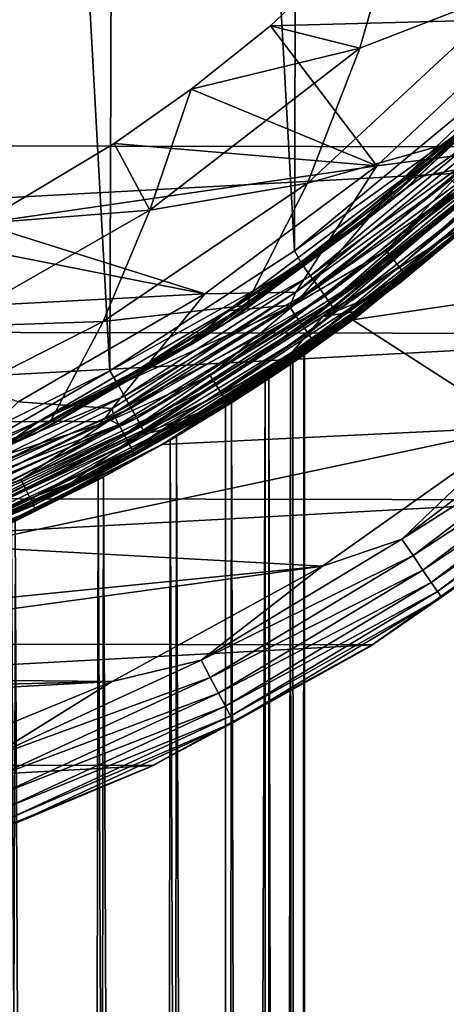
# Model space of a CAD drawing. Header units: metres. Extents: x -24 to 24, y -207 to 24.
# Tile 34 of 59: x 8.93 to 13.51, y -24.21 to -13.66. Entities that reach past the tile are written whole.
import ezdxf

# ---------------------------------------------------------------- set-up
doc = ezdxf.new("R2010")
doc.units = ezdxf.units.M
doc.layers.add('solid_12421093', color=7, linetype='CONTINUOUS')

msp = doc.modelspace()

# ---------------------------------------------------------------- linework, layer by layer
at = {"layer": 'solid_12421093'}
for points in [[(7.931231, 18.395702, 325.960693), (7.812181, -18.447659, 325.961853), (9.898785, -17.418112, 325.938751)], [(7.931231, 18.395702, 325.960693), (9.898785, -17.418112, 325.938751), (10.015702, 17.35054, 325.937286)], [(10.015702, 17.35054, 325.937286), (9.898785, -17.418112, 325.938751), (11.879801, -16.133167, 325.911804)], [(10.015702, 17.35054, 325.937286), (11.879801, -16.133167, 325.911804), (11.972521, 16.066723, 325.9104)], [(11.972521, 16.066723, 325.9104), (11.879801, -16.133167, 325.911804), (13.694654, -14.629392, 325.882782)], [(11.972521, 16.066723, 325.9104), (13.694654, -14.629392, 325.882782), (13.75921, 14.567926, 325.881683)], [(11.621043, -13.722229, 302), (13.030946, -12.390527, 302), (14.434135, -13.646969, 302)], [(12.5787, -13.960552, 300.746735), (13.030946, -12.390527, 302), (11.621043, -13.722229, 302)], [(12.5787, -13.960552, 300.746735), (14.297506, -13.2919, 299.425568), (13.030946, -12.390527, 302)], [(-20.313705, -12.778351, -4), (20.275927, -12.837811, -4), (-18.765127, -14.962653, -4)], [(-18.765127, -14.962653, -4), (20.275927, -12.837811, -4), (18.714848, -15.025615, -4)], [(12.020572, -15.407496, 299.38559), (13.582447, -14.96666, 297.933624), (14.297506, -13.2919, 299.425568)], [(12.5787, -13.960552, 300.746735), (12.020572, -15.407496, 299.38559), (14.297506, -13.2919, 299.425568)], [(11.621043, -13.722229, 302), (14.434135, -13.646969, 302), (12.76257, -15.221843, 302)], [(13.71397, -15.101395, 300), (12.76257, -15.221843, 302), (14.434135, -13.646969, 302)], [(10.771077, -14.399206, 302), (11.621043, -13.722229, 302), (12.76257, -15.221843, 302)], [(12.5787, -13.960552, 300.746735), (11.621043, -13.722229, 302), (10.771077, -14.399206, 302)], [(13.022815, -15.37641, 297.5), (14.707294, -13.773868, 297.5), (14.298202, -14.298202, 297.529297)], [(13.702934, -15.247334, 297.5), (14.707294, -13.773868, 297.5), (13.022815, -15.37641, 297.5)], [(14.312031, -14.312031, 297.838165), (13.016449, -15.5124, 297.73999), (14.729317, -13.896393, 297.73999)], [(13.094775, -15.446339, 297.600006), (14.729317, -13.896393, 297.73999), (13.016449, -15.5124, 297.73999)], [(13.094775, -15.446339, 297.600006), (14.796112, -13.825251, 297.600006), (14.729317, -13.896393, 297.73999)], [(14.298202, -14.298202, 297.529297), (14.796112, -13.825251, 297.600006), (13.094775, -15.446339, 297.600006)], [(10.329988, -15.69768, 300.746521), (12.5787, -13.960552, 300.746735), (10.771077, -14.399206, 302)], [(10.329988, -15.69768, 300.746521), (12.020572, -15.407496, 299.38559), (12.5787, -13.960552, 300.746735)], [(14.298202, -14.298202, 297.529297), (13.094775, -15.446339, 297.600006), (12.607407, -15.809188, 297.529297)], [(13.022815, -15.37641, 297.5), (14.298202, -14.298202, 297.529297), (12.607407, -15.809188, 297.529297)], [(14.312031, -14.312031, 297.838165), (13.171412, -15.329556, 297.933777), (12.6196, -15.824478, 297.838165)], [(14.312031, -14.312031, 297.838165), (12.6196, -15.824478, 297.838165), (13.016449, -15.5124, 297.73999)], [(14.312031, -14.312031, 297.838165), (13.582447, -14.96666, 297.933624), (13.171412, -15.329556, 297.933777)], [(9.944963, -14.980874, 302), (10.771077, -14.399206, 302), (12.76257, -15.221843, 302)], [(10.329988, -15.69768, 300.746521), (10.771077, -14.399206, 302), (9.944963, -14.980874, 302)], [(13.694654, -14.629392, 325.882782), (11.879801, -16.133167, 325.911804), (13.77127, -14.769944, 325.865295)], [(12.862226, -16.128721, 297.482971), (14.587195, -14.587195, 297.482971), (13.702934, -15.247334, 297.5)], [(14.672545, -14.672545, 297.432953), (14.587195, -14.587195, 297.482971), (12.862226, -16.128721, 297.482971)], [(11.879801, -16.133167, 325.911804), (11.956876, -16.270754, 325.89447), (13.77127, -14.769944, 325.865295)], [(13.77127, -14.769944, 325.865295), (11.956876, -16.270754, 325.89447), (13.8781, -14.886024, 325.811096)], [(12.937484, -16.223091, 297.432953), (14.672545, -14.672545, 297.432953), (12.862226, -16.128721, 297.482971)], [(14.74582, -14.74582, 297.353363), (14.672545, -14.672545, 297.432953), (12.937484, -16.223091, 297.432953)], [(13.002093, -16.30411, 297.353363), (14.74582, -14.74582, 297.353363), (12.937484, -16.223091, 297.432953)], [(14.802014, -14.802014, 297.249664), (14.74582, -14.74582, 297.353363), (13.002093, -16.30411, 297.353363)], [(13.051642, -16.366241, 297.249664), (14.802014, -14.802014, 297.249664), (13.002093, -16.30411, 297.353363)], [(14.837291, -14.837291, 297.128906), (14.802014, -14.802014, 297.249664), (13.051642, -16.366241, 297.249664)], [(13.082747, -16.405247, 297.128906), (14.837291, -14.837291, 297.128906), (13.051642, -16.366241, 297.249664)], [(14.411075, -15.274846, 297), (14.837291, -14.837291, 297.128906), (13.082747, -16.405247, 297.128906)], [(-18.765127, -14.962653, -4), (18.714848, -15.025615, -4), (-16.980749, -16.960712, -4)], [(8.513208, -15.838849, 302), (9.944963, -14.980874, 302), (12.76257, -15.221843, 302)], [(10.329988, -15.69768, 300.746521), (9.944963, -14.980874, 302), (8.513208, -15.838849, 302)], [(11.357645, -16.719458, 297.930511), (13.171412, -15.329556, 297.933777), (13.582447, -14.96666, 297.933624)], [(12.020572, -15.407496, 299.38559), (11.357645, -16.719458, 297.930511), (13.582447, -14.96666, 297.933624)], [(11.956876, -16.270754, 325.89447), (12.04958, -16.39859, 325.840729), (13.8781, -14.886024, 325.811096)], [(13.8781, -14.886024, 325.811096), (12.04958, -16.39859, 325.840729), (13.977381, -14.99474, 325.719116)], [(-16.980749, -16.960712, -4), (18.714848, -15.025615, -4), (16.918854, -17.022108, -4)], [(12.04958, -16.39859, 325.840729), (12.13572, -16.518311, 325.749146), (13.977381, -14.99474, 325.719116)], [(13.977381, -14.99474, 325.719116), (12.13572, -16.518311, 325.749146), (14.060333, -15.086399, 325.593842)], [(12.13572, -16.518311, 325.749146), (12.207705, -16.619251, 325.624237), (14.060333, -15.086399, 325.593842)], [(14.060333, -15.086399, 325.593842), (12.207705, -16.619251, 325.624237), (14.120295, -15.153573, 325.445404)], [(13.71397, -15.101395, 300), (11.892458, -16.574961, 300), (12.76257, -15.221843, 302)], [(13.560324, -15.368409, 300), (11.892458, -16.574961, 300), (13.71397, -15.101395, 300)], [(12.207705, -16.619251, 325.624237), (12.259758, -16.693243, 325.476044), (14.120295, -15.153573, 325.445404)], [(14.120295, -15.153573, 325.445404), (12.259758, -16.693243, 325.476044), (14.154375, -15.193044, 325.286896)], [(8.513208, -15.838849, 302), (12.76257, -15.221843, 302), (10.918233, -16.592619, 302)], [(11.892458, -16.574961, 300), (10.918233, -16.592619, 302), (12.76257, -15.221843, 302)], [(11.875525, -16.709036, 297.5), (13.702934, -15.247334, 297.5), (13.022815, -15.37641, 297.5)], [(12.862226, -16.128721, 297.482971), (13.702934, -15.247334, 297.5), (11.875525, -16.709036, 297.5)], [(12.259758, -16.693243, 325.476044), (12.289352, -16.736725, 325.317719), (14.154375, -15.193044, 325.286896)], [(14.154375, -15.193044, 325.286896), (12.289352, -16.736725, 325.317719), (14.033833, -15.325938, 325.142181)], [(12.540331, -16.844587, 297), (14.411075, -15.274846, 297), (13.082747, -16.405247, 297.128906)], [(14.367801, -15.315607), (14.411075, -15.274846, 297), (12.540331, -16.844587, 297)], [(11.162827, -16.773584, 297.5), (13.022815, -15.37641, 297.5), (12.607407, -15.809188, 297.529297)], [(11.875525, -16.709036, 297.5), (13.022815, -15.37641, 297.5), (11.162827, -16.773584, 297.5)], [(11.357645, -16.719458, 297.930511), (11.455595, -16.652512, 297.930481), (13.171412, -15.329556, 297.933777)], [(12.6196, -15.824478, 297.838165), (13.171412, -15.329556, 297.933777), (11.455595, -16.652512, 297.930481)], [(11.824936, -16.727852, 300), (11.892458, -16.574961, 300), (13.560324, -15.368409, 300)], [(11.824936, -16.727852, 300), (13.560324, -15.368409, 300), (13.647768, -15.467343, 300.017761)], [(14.033833, -15.325938, 325.142181), (12.182916, -16.834465, 325.170166), (13.891207, -15.743237, 300.504364)], [(12.289352, -16.736725, 325.317719), (12.182916, -16.834465, 325.170166), (14.033833, -15.325938, 325.142181)], [(12.500731, -16.872589), (14.367801, -15.315607), (12.540331, -16.844587, 297)], [(16.202845, -16.324194), (14.367801, -15.315607), (12.500731, -16.872589)], [(9.829112, -16.889599, 299.386353), (11.357645, -16.719458, 297.930511), (12.020572, -15.407496, 299.38559)], [(10.329988, -15.69768, 300.746521), (9.829112, -16.889599, 299.386353), (12.020572, -15.407496, 299.38559)], [(11.217085, -16.859404, 297.600006), (13.094775, -15.446339, 297.600006), (13.016449, -15.5124, 297.73999)], [(12.607407, -15.809188, 297.529297), (13.094775, -15.446339, 297.600006), (11.217085, -16.859404, 297.600006)], [(11.898995, -16.834496, 300.017151), (11.824936, -16.727852, 300), (13.647768, -15.467343, 300.017761)], [(11.96788, -16.933886, 300.067444), (11.898995, -16.834496, 300.017151), (13.647768, -15.467343, 300.017761)], [(11.96788, -16.933886, 300.067444), (13.647768, -15.467343, 300.017761), (13.728306, -15.558619, 300.069183)], [(12.6196, -15.824478, 297.838165), (11.127557, -16.918629, 297.73999), (13.016449, -15.5124, 297.73999)], [(11.217085, -16.859404, 297.600006), (13.016449, -15.5124, 297.73999), (11.127557, -16.918629, 297.73999)], [(12.026965, -17.019136, 300.147369), (11.96788, -16.933886, 300.067444), (13.728306, -15.558619, 300.069183)], [(12.026965, -17.019136, 300.147369), (13.728306, -15.558619, 300.069183), (13.796485, -15.635887, 300.14975)], [(8.140985, -16.946983, 300.730957), (10.329988, -15.69768, 300.746521), (8.513208, -15.838849, 302)], [(8.140985, -16.946983, 300.730957), (9.829112, -16.889599, 299.386353), (10.329988, -15.69768, 300.746521)], [(12.072197, -17.084398, 300.251526), (12.026965, -17.019136, 300.147369), (13.796485, -15.635887, 300.14975)], [(12.072197, -17.084398, 300.251526), (13.796485, -15.635887, 300.14975), (13.848331, -15.694646, 300.253784)], [(12.100472, -17.125195, 300.372711), (12.072197, -17.084398, 300.251526), (13.848331, -15.694646, 300.253784)], [(12.100472, -17.125195, 300.372711), (13.848331, -15.694646, 300.253784), (13.880649, -15.731273, 300.374603)], [(12.607407, -15.809188, 297.529297), (11.217085, -16.859404, 297.600006), (10.758067, -17.121365, 297.529297)], [(11.162827, -16.773584, 297.5), (12.607407, -15.809188, 297.529297), (10.758067, -17.121365, 297.529297)], [(12.6196, -15.824478, 297.838165), (11.357645, -16.719458, 297.930511), (10.768472, -17.137924, 297.838165)], [(12.6196, -15.824478, 297.838165), (10.768472, -17.137924, 297.838165), (11.127557, -16.918629, 297.73999)], [(12.6196, -15.824478, 297.838165), (11.455595, -16.652512, 297.930481), (11.357645, -16.719458, 297.930511)], [(12.109851, -17.138725, 300.502655), (12.100472, -17.125195, 300.372711), (13.880649, -15.731273, 300.374603)], [(12.109851, -17.138725, 300.502655), (13.880649, -15.731273, 300.374603), (13.891207, -15.743237, 300.504364)], [(13.020921, -16.467028, 300.50351), (12.109851, -17.138725, 300.502655), (13.891207, -15.743237, 300.504364)], [(12.182916, -16.834465, 325.170166), (12.849918, -16.566488, 303.907501), (13.891207, -15.743237, 300.504364)], [(12.849918, -16.566488, 303.907501), (13.020921, -16.467028, 300.50351), (13.891207, -15.743237, 300.504364)], [(8.124587, -16.042004, 302), (8.513208, -15.838849, 302), (10.918233, -16.592619, 302)], [(6.317594, -16.834944, 302), (8.124587, -16.042004, 302), (10.918233, -16.592619, 302)], [(11.879801, -16.133167, 325.911804), (9.898785, -17.418112, 325.938751), (11.956876, -16.270754, 325.89447)], [(10.975508, -17.467421, 297.482971), (12.862226, -16.128721, 297.482971), (11.875525, -16.709036, 297.5)], [(12.937484, -16.223091, 297.432953), (12.862226, -16.128721, 297.482971), (10.975508, -17.467421, 297.482971)], [(11.039726, -17.569624, 297.432953), (12.937484, -16.223091, 297.432953), (10.975508, -17.467421, 297.482971)], [(13.002093, -16.30411, 297.353363), (12.937484, -16.223091, 297.432953), (11.039726, -17.569624, 297.432953)], [(9.898785, -17.418112, 325.938751), (9.979988, -17.550383, 325.9216), (11.956876, -16.270754, 325.89447)], [(11.956876, -16.270754, 325.89447), (9.979988, -17.550383, 325.9216), (12.04958, -16.39859, 325.840729)], [(11.094858, -17.657366, 297.353363), (13.002093, -16.30411, 297.353363), (11.039726, -17.569624, 297.432953)], [(13.051642, -16.366241, 297.249664), (13.002093, -16.30411, 297.353363), (11.094858, -17.657366, 297.353363)], [(14.288635, -18.021589), (16.202845, -16.324194), (12.500731, -16.872589)], [(9.979988, -17.550383, 325.9216), (10.057303, -17.688234, 325.868256), (12.04958, -16.39859, 325.840729)], [(12.04958, -16.39859, 325.840729), (10.057303, -17.688234, 325.868256), (12.13572, -16.518311, 325.749146)], [(11.137138, -17.724655, 297.249664), (13.051642, -16.366241, 297.249664), (11.094858, -17.657366, 297.353363)], [(13.082747, -16.405247, 297.128906), (13.051642, -16.366241, 297.249664), (11.137138, -17.724655, 297.249664)], [(11.163681, -17.766897, 297.128906), (13.082747, -16.405247, 297.128906), (11.137138, -17.724655, 297.249664)], [(12.540331, -16.844587, 297), (13.082747, -16.405247, 297.128906), (11.163681, -17.766897, 297.128906)], [(10.057303, -17.688234, 325.868256), (10.129132, -17.817329, 325.777069), (12.13572, -16.518311, 325.749146)], [(12.13572, -16.518311, 325.749146), (10.129132, -17.817329, 325.777069), (12.207705, -16.619251, 325.624237)], [(12.557427, -16.779863, 304.771698), (12.109851, -17.138725, 300.502655), (13.020921, -16.467028, 300.50351)], [(12.849918, -16.566488, 303.907501), (12.557427, -16.779863, 304.771698), (13.020921, -16.467028, 300.50351)], [(6.317594, -16.834944, 302), (10.918233, -16.592619, 302), (8.916883, -17.750193, 302)], [(9.924806, -17.821417, 300), (8.916883, -17.750193, 302), (10.918233, -16.592619, 302)], [(11.892458, -16.574961, 300), (9.924806, -17.821417, 300), (10.918233, -16.592619, 302)], [(9.93493, -17.879791, 300), (9.924806, -17.821417, 300), (11.892458, -16.574961, 300)], [(9.93493, -17.879791, 300), (11.892458, -16.574961, 300), (11.824936, -16.727852, 300)], [(10.129132, -17.817329, 325.777069), (10.189167, -17.926182, 325.652496), (12.207705, -16.619251, 325.624237)], [(12.207705, -16.619251, 325.624237), (10.189167, -17.926182, 325.652496), (12.259758, -16.693243, 325.476044)], [(12.182916, -16.834465, 325.170166), (12.557427, -16.779863, 304.771698), (12.849918, -16.566488, 303.907501)], [(11.875525, -16.709036, 297.5), (11.162827, -16.773584, 297.5), (9.143125, -17.956152, 297.5)], [(9.872797, -17.964579, 297.5), (11.875525, -16.709036, 297.5), (9.143125, -17.956152, 297.5)], [(9.143125, -17.956152, 297.5), (11.162827, -16.773584, 297.5), (10.758067, -17.121365, 297.529297)], [(9.259893, -17.964298, 297.934937), (9.641073, -17.762627, 297.934967), (11.357645, -16.719458, 297.930511)], [(9.829112, -16.889599, 299.386353), (9.259893, -17.964298, 297.934937), (11.357645, -16.719458, 297.930511)], [(10.768472, -17.137924, 297.838165), (11.357645, -16.719458, 297.930511), (9.641073, -17.762627, 297.934967)], [(10.975508, -17.467421, 297.482971), (11.875525, -16.709036, 297.5), (9.872797, -17.964579, 297.5)], [(9.93493, -17.879791, 300), (11.824936, -16.727852, 300), (11.898995, -16.834496, 300.017151)], [(10.189167, -17.926182, 325.652496), (10.232604, -18.005983, 325.504547), (12.259758, -16.693243, 325.476044)], [(12.259758, -16.693243, 325.476044), (10.232604, -18.005983, 325.504547), (12.289352, -16.736725, 325.317719)], [(10.232604, -18.005983, 325.504547), (10.257312, -18.052887, 325.346344), (12.289352, -16.736725, 325.317719)], [(12.289352, -16.736725, 325.317719), (10.257312, -18.052887, 325.346344), (12.182916, -16.834465, 325.170166)], [(9.18833, -18.045418, 297.600006), (11.217085, -16.859404, 297.600006), (11.127557, -16.918629, 297.73999)], [(10.758067, -17.121365, 297.529297), (11.217085, -16.859404, 297.600006), (9.18833, -18.045418, 297.600006)], [(9.995947, -17.994085, 300.01709), (9.93493, -17.879791, 300), (11.898995, -16.834496, 300.017151)], [(10.052614, -18.10066, 300.067139), (9.995947, -17.994085, 300.01709), (11.898995, -16.834496, 300.017151)], [(10.052614, -18.10066, 300.067139), (11.898995, -16.834496, 300.017151), (11.96788, -16.933886, 300.067444)], [(12.182916, -16.834465, 325.170166), (10.173711, -18.119291, 325.196442), (11.765268, -17.321697, 306.932312)], [(10.257312, -18.052887, 325.346344), (10.173711, -18.119291, 325.196442), (12.182916, -16.834465, 325.170166)], [(10.546941, -18.159351, 263.476196), (10.461144, -18.208862), (12.500731, -16.872589)], [(14.288635, -18.021589), (12.500731, -16.872589), (10.461144, -18.208862)], [(10.5, -18.186533, 297), (12.540331, -16.844587, 297), (11.163681, -17.766897, 297.128906)], [(11.987273, -17.242542, 269.752533), (12.540331, -16.844587, 297), (10.5, -18.186533, 297)], [(11.141481, -17.80077, 264.742706), (10.546941, -18.159351, 263.476196), (12.500731, -16.872589)], [(10.923525, -17.843622, 308.970367), (11.17576, -17.724216, 304.681061), (12.557427, -16.779863, 304.771698)], [(11.765268, -17.321697, 306.932312), (10.923525, -17.843622, 308.970367), (12.557427, -16.779863, 304.771698)], [(11.56371, -17.529421, 265.993652), (11.141481, -17.80077, 264.742706), (12.500731, -16.872589)], [(12.557427, -16.779863, 304.771698), (11.17576, -17.724216, 304.681061), (12.109851, -17.138725, 300.502655)], [(11.838707, -17.344885, 267.239136), (11.56371, -17.529421, 265.993652), (12.500731, -16.872589)], [(12.182916, -16.834465, 325.170166), (11.765268, -17.321697, 306.932312), (12.557427, -16.779863, 304.771698)], [(11.979151, -17.248186, 268.49292), (11.838707, -17.344885, 267.239136), (12.500731, -16.872589)], [(11.987273, -17.242542, 269.752533), (11.979151, -17.248186, 268.49292), (12.500731, -16.872589)], [(11.987273, -17.242542, 269.752533), (12.500731, -16.872589), (12.540331, -16.844587, 297)], [(-16.980749, -16.960712, -4), (16.918854, -17.022108, -4), (-14.985216, -18.745083, -4)], [(7.724917, -17.956347, 299.374481), (9.259893, -17.964298, 297.934937), (9.829112, -16.889599, 299.386353)], [(8.140985, -16.946983, 300.730957), (7.724917, -17.956347, 299.374481), (9.829112, -16.889599, 299.386353)], [(10.768472, -17.137924, 297.838165), (9.088183, -18.096062, 297.73999), (11.127557, -16.918629, 297.73999)], [(9.18833, -18.045418, 297.600006), (11.127557, -16.918629, 297.73999), (9.088183, -18.096062, 297.73999)], [(10.101256, -18.192144, 300.146759), (10.052614, -18.10066, 300.067139), (11.96788, -16.933886, 300.067444)], [(10.101256, -18.192144, 300.146759), (11.96788, -16.933886, 300.067444), (12.026965, -17.019136, 300.147369)], [(-14.985216, -18.745083, -4), (16.918854, -17.022108, -4), (14.916563, -18.800089, -4)], [(10.138552, -18.262287, 300.250519), (10.101256, -18.192144, 300.146759), (12.026965, -17.019136, 300.147369)], [(10.138552, -18.262287, 300.250519), (12.026965, -17.019136, 300.147369), (12.072197, -17.084398, 300.251526)], [(10.161952, -18.306295, 300.371307), (10.138552, -18.262287, 300.250519), (12.072197, -17.084398, 300.251526)], [(10.161952, -18.306295, 300.371307), (12.072197, -17.084398, 300.251526), (12.100472, -17.125195, 300.372711)], [(10.758067, -17.121365, 297.529297), (9.18833, -18.045418, 297.600006), (8.773438, -18.218231, 297.529297)], [(9.143125, -17.956152, 297.5), (10.758067, -17.121365, 297.529297), (8.773438, -18.218231, 297.529297)], [(10.768472, -17.137924, 297.838165), (9.259893, -17.964298, 297.934937), (8.781923, -18.235851, 297.838165)], [(10.768472, -17.137924, 297.838165), (8.781923, -18.235851, 297.838165), (9.088183, -18.096062, 297.73999)], [(10.768472, -17.137924, 297.838165), (9.641073, -17.762627, 297.934967), (9.259893, -17.964298, 297.934937)], [(10.169858, -18.321167, 300.500916), (10.161952, -18.306295, 300.371307), (12.100472, -17.125195, 300.372711)], [(10.169858, -18.321167, 300.500916), (12.100472, -17.125195, 300.372711), (12.109851, -17.138725, 300.502655)], [(10.169858, -18.321167, 300.500916), (12.109851, -17.138725, 300.502655), (11.157198, -17.758425, 300.50177)], [(11.17576, -17.724216, 304.681061), (11.157198, -17.758425, 300.50177), (12.109851, -17.138725, 300.502655)], [(11.863094, -17.328215, 271.007477), (11.987273, -17.242542, 269.752533), (10.5, -18.186533, 297)], [(11.897338, -159.199997, 267.633698), (11.838707, -17.344885, 267.239136), (11.979151, -17.248186, 268.49292)], [(11.897338, -159.199997, 270.766327), (11.987273, -17.242542, 269.752533), (11.863094, -17.328215, 271.007477)], [(11.897338, -159.199997, 270.766327), (12, -159.199997, 269.200012), (11.987273, -17.242542, 269.752533)], [(12, -159.199997, 269.200012), (11.897338, -159.199997, 267.633698), (11.979151, -17.248186, 268.49292)], [(12, -159.199997, 269.200012), (11.979151, -17.248186, 268.49292), (11.987273, -17.242542, 269.752533)], [(10.173711, -18.119291, 325.196442), (10.923525, -17.843622, 308.970367), (11.765268, -17.321697, 306.932312)], [(11.606509, -17.501112, 272.247772), (11.863094, -17.328215, 271.007477), (10.5, -18.186533, 297)], [(11.59111, -159.199997, 266.094177), (11.56371, -17.529421, 265.993652), (11.838707, -17.344885, 267.239136)], [(11.897338, -159.199997, 267.633698), (11.59111, -159.199997, 266.094177), (11.838707, -17.344885, 267.239136)], [(11.897338, -159.199997, 270.766327), (11.863094, -17.328215, 271.007477), (11.606509, -17.501112, 272.247772)], [(9.898785, -17.418112, 325.938751), (7.812181, -18.447659, 325.961853), (7.867332, -18.591518, 325.94516)], [(9.898785, -17.418112, 325.938751), (7.867332, -18.591518, 325.94516), (9.979988, -17.550383, 325.9216)], [(8.950766, -18.586456, 297.482971), (10.975508, -17.467421, 297.482971), (9.872797, -17.964579, 297.5)], [(11.039726, -17.569624, 297.432953), (10.975508, -17.467421, 297.482971), (8.950766, -18.586456, 297.482971)], [(11.203756, -17.761641, 273.498352), (11.606509, -17.501112, 272.247772), (10.5, -18.186533, 297)], [(11.59111, -159.199997, 272.305817), (11.606509, -17.501112, 272.247772), (11.203756, -17.761641, 273.498352)], [(11.59111, -159.199997, 272.305817), (11.897338, -159.199997, 270.766327), (11.606509, -17.501112, 272.247772)], [(9.979988, -17.550383, 325.9216), (7.867332, -18.591518, 325.94516), (10.057303, -17.688234, 325.868256)], [(9.003137, -18.695206, 297.432953), (11.039726, -17.569624, 297.432953), (8.950766, -18.586456, 297.482971)], [(11.094858, -17.657366, 297.353363), (11.039726, -17.569624, 297.432953), (9.003137, -18.695206, 297.432953)], [(11.086555, -159.199997, 264.607788), (11.141481, -17.80077, 264.742706), (11.56371, -17.529421, 265.993652)], [(11.59111, -159.199997, 266.094177), (11.086555, -159.199997, 264.607788), (11.56371, -17.529421, 265.993652)], [(7.867332, -18.591518, 325.94516), (7.928205, -18.737511, 325.892181), (10.057303, -17.688234, 325.868256)], [(10.057303, -17.688234, 325.868256), (7.928205, -18.737511, 325.892181), (10.129132, -17.817329, 325.777069)], [(9.048098, -18.788568, 297.353363), (11.094858, -17.657366, 297.353363), (9.003137, -18.695206, 297.432953)], [(11.137138, -17.724655, 297.249664), (11.094858, -17.657366, 297.353363), (9.048098, -18.788568, 297.353363)], [(13.032178, -19.221025, -0.025072), (15.033941, -17.699324, -0.025072), (14.288635, -18.021589)], [(15.170906, -17.860571, -0.099129), (15.033941, -17.699324, -0.025072), (13.032178, -19.221025, -0.025072)], [(9.924806, -17.821417, 300), (7.80216, -18.848961, 300), (8.916883, -17.750193, 302)], [(7.925103, -18.801537, 300), (7.80216, -18.848961, 300), (9.924806, -17.821417, 300)], [(9.855135, -17.921978, 300), (7.925103, -18.801537, 300), (9.924806, -17.821417, 300)], [(7.928205, -18.737511, 325.892181), (7.984742, -18.874224, 325.801331), (10.129132, -17.817329, 325.777069)], [(10.129132, -17.817329, 325.777069), (7.984742, -18.874224, 325.801331), (10.189167, -17.926182, 325.652496)], [(9.082579, -18.86017, 297.249664), (11.137138, -17.724655, 297.249664), (9.048098, -18.788568, 297.353363)], [(11.163681, -17.766897, 297.128906), (11.137138, -17.724655, 297.249664), (9.082579, -18.86017, 297.249664)], [(9.104225, -18.905119, 297.128906), (11.163681, -17.766897, 297.128906), (9.082579, -18.86017, 297.249664)], [(10.5, -18.186533, 297), (11.163681, -17.766897, 297.128906), (9.104225, -18.905119, 297.128906)], [(9.407112, -18.681721, 308.87323), (9.704487, -18.551805, 304.624512), (11.17576, -17.724216, 304.681061)], [(9.407112, -18.681721, 308.87323), (11.17576, -17.724216, 304.681061), (10.923525, -17.843622, 308.970367)], [(11.17576, -17.724216, 304.681061), (9.704487, -18.551805, 304.624512), (11.157198, -17.758425, 300.50177)], [(9.704487, -18.551805, 304.624512), (10.169858, -18.321167, 300.500916), (11.157198, -17.758425, 300.50177)], [(9.855135, -17.921978, 300), (9.924806, -17.821417, 300), (9.93493, -17.879791, 300)], [(10.6164, -18.118832, 274.793915), (11.203756, -17.761641, 273.498352), (10.5, -18.186533, 297)], [(11.086555, -159.199997, 264.607788), (10.546941, -18.159351, 263.476196), (11.141481, -17.80077, 264.742706)], [(11.086555, -159.199997, 273.792206), (11.203756, -17.761641, 273.498352), (10.6164, -18.118832, 274.793915)], [(11.086555, -159.199997, 273.792206), (11.59111, -159.199997, 272.305817), (11.203756, -17.761641, 273.498352)], [(9.855135, -17.921978, 300), (9.995947, -17.994085, 300.01709), (7.925103, -18.801537, 300)], [(7.984742, -18.874224, 325.801331), (8.032009, -18.989506, 325.677063), (10.189167, -17.926182, 325.652496)], [(10.189167, -17.926182, 325.652496), (8.032009, -18.989506, 325.677063), (10.232604, -18.005983, 325.504547)], [(9.407112, -18.681721, 308.87323), (10.923525, -17.843622, 308.970367), (9.487127, -18.618166, 311.920258)], [(10.923525, -17.843622, 308.970367), (10.642677, -18.006189, 309.597076), (9.487127, -18.618166, 311.920258)], [(9.855135, -17.921978, 300), (9.93493, -17.879791, 300), (9.995947, -17.994085, 300.01709)], [(10.173711, -18.119291, 325.196442), (10.642677, -18.006189, 309.597076), (10.923525, -17.843622, 308.970367)], [(13.150906, -19.396135, -0.099129), (15.170906, -17.860571, -0.099129), (13.032178, -19.221025, -0.025072)], [(15.293751, -18.005196, -0.218448), (15.170906, -17.860571, -0.099129), (13.150906, -19.396135, -0.099129)], [(7.003505, -18.892294, 297.5), (9.143125, -17.956152, 297.5), (8.773438, -18.218231, 297.529297)], [(9.872797, -17.964579, 297.5), (9.143125, -17.956152, 297.5), (7.003505, -18.892294, 297.5)], [(7.74904, -18.978348, 297.5), (9.872797, -17.964579, 297.5), (7.003505, -18.892294, 297.5)], [(7.724917, -17.956347, 299.374481), (7.266112, -18.860184, 297.932495), (9.259893, -17.964298, 297.934937)], [(7.266112, -18.860184, 297.932495), (7.753159, -18.665211, 297.932587), (9.259893, -17.964298, 297.934937)], [(8.950766, -18.586456, 297.482971), (9.872797, -17.964579, 297.5), (7.74904, -18.978348, 297.5)], [(8.781923, -18.235851, 297.838165), (9.259893, -17.964298, 297.934937), (7.753159, -18.665211, 297.932587)], [(9.995947, -17.994085, 300.01709), (7.970224, -18.922813, 300.016998), (7.925103, -18.801537, 300)], [(9.995947, -17.994085, 300.01709), (8.013939, -19.035082, 300.066833), (7.970224, -18.922813, 300.016998)], [(10.052614, -18.10066, 300.067139), (8.013939, -19.035082, 300.066833), (9.995947, -17.994085, 300.01709)], [(8.032009, -18.989506, 325.677063), (8.066238, -19.074034, 325.529297), (10.232604, -18.005983, 325.504547)], [(10.232604, -18.005983, 325.504547), (8.066238, -19.074034, 325.529297), (10.257312, -18.052887, 325.346344)], [(14.288635, -18.021589), (10.461144, -18.208862), (8.278564, -19.298248)], [(12.179409, -19.510065), (14.288635, -18.021589), (8.278564, -19.298248)], [(10.173711, -18.119291, 325.196442), (9.487127, -18.618166, 311.920258), (10.642677, -18.006189, 309.597076)], [(13.032178, -19.221025, -0.025072), (14.288635, -18.021589), (12.179409, -19.510065)], [(13.257394, -19.553192, -0.218448), (15.293751, -18.005196, -0.218448), (13.150906, -19.396135, -0.099129)], [(15.396303, -18.125929, -0.377037), (15.293751, -18.005196, -0.218448), (13.257394, -19.553192, -0.218448)], [(8.781923, -18.235851, 297.838165), (6.925908, -19.028776, 297.73999), (9.088183, -18.096062, 297.73999)], [(7.035832, -18.988405, 297.600006), (9.088183, -18.096062, 297.73999), (6.925908, -19.028776, 297.73999)], [(7.035832, -18.988405, 297.600006), (9.18833, -18.045418, 297.600006), (9.088183, -18.096062, 297.73999)], [(8.773438, -18.218231, 297.529297), (9.18833, -18.045418, 297.600006), (7.035832, -18.988405, 297.600006)], [(10.052614, -18.10066, 300.067139), (8.051492, -19.131527, 300.146149), (8.013939, -19.035082, 300.066833)], [(10.173711, -18.119291, 325.196442), (8.03951, -19.161718, 325.218475), (9.487127, -18.618166, 311.920258)], [(8.085722, -19.12372, 325.371216), (8.03951, -19.161718, 325.218475), (10.173711, -18.119291, 325.196442)], [(10.101256, -18.192144, 300.146759), (8.051492, -19.131527, 300.146149), (10.052614, -18.10066, 300.067139)], [(8.066238, -19.074034, 325.529297), (8.085722, -19.12372, 325.371216), (10.257312, -18.052887, 325.346344)], [(10.257312, -18.052887, 325.346344), (8.085722, -19.12372, 325.371216), (10.173711, -18.119291, 325.196442)], [(9.834028, -18.555103, 276.076904), (10.6164, -18.118832, 274.793915), (10.5, -18.186533, 297)], [(10.392304, -159.199997, 275.200012), (10.6164, -18.118832, 274.793915), (9.834028, -18.555103, 276.076904)], [(10.392304, -159.199997, 275.200012), (11.086555, -159.199997, 273.792206), (10.6164, -18.118832, 274.793915)], [(13.346292, -19.684307, -0.377037), (15.396303, -18.125929, -0.377037), (13.257394, -19.553192, -0.218448)], [(15.473412, -18.216707, -0.566925), (15.396303, -18.125929, -0.377037), (13.346292, -19.684307, -0.377037)], [(10.101256, -18.192144, 300.146759), (8.080328, -19.205587, 300.249512), (8.051492, -19.131527, 300.146149)], [(10.138552, -18.262287, 300.250519), (8.080328, -19.205587, 300.249512), (10.101256, -18.192144, 300.146759)], [(8.846483, -19.045727, 261.09201), (8.278564, -19.298248), (10.461144, -18.208862)], [(8.317675, -19.282537, 297), (10.5, -18.186533, 297), (9.104225, -18.905119, 297.128906)], [(9.834028, -18.555103, 276.076904), (10.5, -18.186533, 297), (8.317675, -19.282537, 297)], [(9.773738, -18.586933, 262.237671), (8.846483, -19.045727, 261.09201), (10.461144, -18.208862)], [(10.546941, -18.159351, 263.476196), (9.773738, -18.586933, 262.237671), (10.461144, -18.208862)], [(10.392304, -159.199997, 263.200012), (9.773738, -18.586933, 262.237671), (10.546941, -18.159351, 263.476196)], [(11.086555, -159.199997, 264.607788), (10.392304, -159.199997, 263.200012), (10.546941, -18.159351, 263.476196)], [(13.413133, -19.78289, -0.566925), (15.473412, -18.216707, -0.566925), (13.346292, -19.684307, -0.377037)], [(15.521201, -18.27297, -0.778573), (15.473412, -18.216707, -0.566925), (13.413133, -19.78289, -0.566925)], [(10.138552, -18.262287, 300.250519), (8.098489, -19.252228, 300.369904), (8.080328, -19.205587, 300.249512)], [(10.161952, -18.306295, 300.371307), (8.098489, -19.252228, 300.369904), (10.138552, -18.262287, 300.250519)], [(10.161952, -18.306295, 300.371307), (8.104738, -19.268276, 300.499146), (8.098489, -19.252228, 300.369904)], [(10.169858, -18.321167, 300.500916), (8.104738, -19.268276, 300.499146), (10.161952, -18.306295, 300.371307)], [(9.151199, -18.825031, 300.500031), (8.104738, -19.268276, 300.499146), (10.169858, -18.321167, 300.500916)], [(9.704487, -18.551805, 304.624512), (9.151199, -18.825031, 300.500031), (10.169858, -18.321167, 300.500916)], [(13.454559, -19.84399, -0.778573), (15.521201, -18.27297, -0.778573), (13.413133, -19.78289, -0.566925)], [(14.88065, -18.829929, -1), (15.521201, -18.27297, -0.778573), (13.454559, -19.84399, -0.778573)], [(7.813001, -19.383701, 308.805145), (8.162829, -19.249384, 304.567383), (9.704487, -18.551805, 304.624512)], [(7.813001, -19.383701, 308.805145), (9.704487, -18.551805, 304.624512), (9.407112, -18.681721, 308.87323)], [(9.704487, -18.551805, 304.624512), (8.162829, -19.249384, 304.567383), (9.151199, -18.825031, 300.500031)], [(8.886161, -19.027246, 277.264496), (9.834028, -18.555103, 276.076904), (8.317675, -19.282537, 297)], [(9.52024, -159.199997, 276.505127), (9.834028, -18.555103, 276.076904), (8.886161, -19.027246, 277.264496)], [(9.52024, -159.199997, 276.505127), (10.392304, -159.199997, 275.200012), (9.834028, -18.555103, 276.076904)], [(6.813462, -19.471756, 297.482971), (8.950766, -18.586456, 297.482971), (7.74904, -18.978348, 297.5)], [(9.003137, -18.695206, 297.432953), (8.950766, -18.586456, 297.482971), (6.813462, -19.471756, 297.482971)], [(8.03951, -19.161718, 325.218475), (8.813647, -18.93491, 313.101013), (9.487127, -18.618166, 311.920258)], [(9.407112, -18.681721, 308.87323), (9.487127, -18.618166, 311.920258), (8.813647, -18.93491, 313.101013)], [(9.52024, -159.199997, 261.894867), (8.846483, -19.045727, 261.09201), (9.773738, -18.586933, 262.237671)], [(10.392304, -159.199997, 263.200012), (9.52024, -159.199997, 261.894867), (9.773738, -18.586933, 262.237671)], [(-14.985216, -18.745083, -4), (14.916563, -18.800089, -4), (-12.784204, -20.311071, -4)], [(6.853328, -19.585686, 297.432953), (9.003137, -18.695206, 297.432953), (6.813462, -19.471756, 297.482971)], [(9.048098, -18.788568, 297.353363), (9.003137, -18.695206, 297.432953), (6.853328, -19.585686, 297.432953)], [(7.813001, -19.383701, 308.805145), (9.407112, -18.681721, 308.87323), (8.813647, -18.93491, 313.101013)], [(-12.784204, -20.311071, -4), (14.916563, -18.800089, -4), (12.713661, -20.355228, -4)], [(6.887553, -19.683496, 297.353363), (9.048098, -18.788568, 297.353363), (6.853328, -19.585686, 297.432953)], [(9.082579, -18.86017, 297.249664), (9.048098, -18.788568, 297.353363), (6.887553, -19.683496, 297.353363)], [(6.913801, -19.758507, 297.249664), (9.082579, -18.86017, 297.249664), (6.887553, -19.683496, 297.353363)], [(9.104225, -18.905119, 297.128906), (9.082579, -18.86017, 297.249664), (6.913801, -19.758507, 297.249664)], [(8.162829, -19.249384, 304.567383), (8.104738, -19.268276, 300.499146), (9.151199, -18.825031, 300.500031)], [(12.683305, -20.374832, -1), (14.88065, -18.829929, -1), (13.454559, -19.84399, -0.778573)], [(12.713661, -20.355228, -4), (14.88065, -18.829929, -1), (12.683305, -20.374832, -1)], [(12.713661, -20.355228, -4), (14.916563, -18.800089, -4), (14.88065, -18.829929, -1)], [(6.930278, -19.805597, 297.128906), (9.104225, -18.905119, 297.128906), (6.913801, -19.758507, 297.249664)], [(8.317675, -19.282537, 297), (9.104225, -18.905119, 297.128906), (6.930278, -19.805597, 297.128906)], [(8.485281, -159.199997, 277.685272), (9.52024, -159.199997, 276.505127), (8.886161, -19.027246, 277.264496)], [(9.52024, -159.199997, 261.894867), (8.485281, -159.199997, 260.714722), (8.846483, -19.045727, 261.09201)], [(12.179409, -19.510065), (8.278564, -19.298248), (5.98857, -20.127813)], [(10.877625, -20.517378, -0.025072), (13.032178, -19.221025, -0.025072), (12.179409, -19.510065)], [(13.150906, -19.396135, -0.099129), (13.032178, -19.221025, -0.025072), (10.877625, -20.517378, -0.025072)], [(10.976724, -20.704298, -0.099129), (13.150906, -19.396135, -0.099129), (10.877625, -20.517378, -0.025072)], [(13.257394, -19.553192, -0.218448), (13.150906, -19.396135, -0.099129), (10.976724, -20.704298, -0.099129)], [(12.179409, -19.510065), (5.98857, -20.127813), (3.609727, -20.686691)], [(9.92475, -20.747124), (12.179409, -19.510065), (3.609727, -20.686691)], [(10.877625, -20.517378, -0.025072), (12.179409, -19.510065), (9.92475, -20.747124)], [(11.065606, -20.871948, -0.218448), (13.257394, -19.553192, -0.218448), (10.976724, -20.704298, -0.099129)], [(13.346292, -19.684307, -0.377037), (13.257394, -19.553192, -0.218448), (11.065606, -20.871948, -0.218448)], [(11.139807, -21.011906, -0.377037), (13.346292, -19.684307, -0.377037), (11.065606, -20.871948, -0.218448)], [(13.413133, -19.78289, -0.566925), (13.346292, -19.684307, -0.377037), (11.139807, -21.011906, -0.377037)], [(11.195598, -21.117138, -0.566925), (13.413133, -19.78289, -0.566925), (11.139807, -21.011906, -0.377037)], [(13.454559, -19.84399, -0.778573), (13.413133, -19.78289, -0.566925), (11.195598, -21.117138, -0.566925)], [(11.230175, -21.182358, -0.778573), (13.454559, -19.84399, -0.778573), (11.195598, -21.117138, -0.566925)], [(12.683305, -20.374832, -1), (13.454559, -19.84399, -0.778573), (11.230175, -21.182358, -0.778573)], [(-12.784204, -20.311071, -4), (12.713661, -20.355228, -4), (-10.431182, -21.613234, -4)], [(-10.431182, -21.613234, -4), (12.713661, -20.355228, -4), (10.363387, -21.646151, -4)], [(10.363387, -21.646151, -4), (12.713661, -20.355228, -4), (12.683305, -20.374832, -1)], [(10.327086, -21.664516, -1), (12.683305, -20.374832, -1), (11.230175, -21.182358, -0.778573)], [(10.363387, -21.646151, -4), (12.683305, -20.374832, -1), (10.327086, -21.664516, -1)], [(8.595541, -21.573181, -0.025072), (10.877625, -20.517378, -0.025072), (9.92475, -20.747124)], [(10.976724, -20.704298, -0.099129), (10.877625, -20.517378, -0.025072), (8.595541, -21.573181, -0.025072)], [(-7.60005, -21.70779), (9.92475, -20.747124), (1.191593, -20.965652)], [(-7.60005, -21.70779), (7.535275, -21.730291), (9.92475, -20.747124)], [(9.92475, -20.747124), (3.609727, -20.686691), (1.191593, -20.965652)], [(8.595541, -21.573181, -0.025072), (9.92475, -20.747124), (7.535275, -21.730291)], [(8.673849, -21.76972, -0.099129), (10.976724, -20.704298, -0.099129), (8.595541, -21.573181, -0.025072)], [(11.065606, -20.871948, -0.218448), (10.976724, -20.704298, -0.099129), (8.673849, -21.76972, -0.099129)], [(8.744084, -21.945997, -0.218448), (11.065606, -20.871948, -0.218448), (8.673849, -21.76972, -0.099129)], [(11.139807, -21.011906, -0.377037), (11.065606, -20.871948, -0.218448), (8.744084, -21.945997, -0.218448)], [(8.802718, -22.093157, -0.377037), (11.139807, -21.011906, -0.377037), (8.744084, -21.945997, -0.218448)], [(11.195598, -21.117138, -0.566925), (11.139807, -21.011906, -0.377037), (8.802718, -22.093157, -0.377037)], [(8.846805, -22.203806, -0.566925), (11.195598, -21.117138, -0.566925), (8.802718, -22.093157, -0.377037)], [(11.230175, -21.182358, -0.778573), (11.195598, -21.117138, -0.566925), (8.846805, -22.203806, -0.566925)], [(8.874127, -22.272381, -0.778573), (11.230175, -21.182358, -0.778573), (8.846805, -22.203806, -0.566925)], [(10.327086, -21.664516, -1), (11.230175, -21.182358, -0.778573), (8.874127, -22.272381, -0.778573)], [(-10.431182, -21.613234, -4), (10.363387, -21.646151, -4), (-7.937033, -22.649223, -4)], [(-7.937033, -22.649223, -4), (10.363387, -21.646151, -4), (7.875484, -22.670778, -4)], [(7.84151, -22.682829, -1), (10.327086, -21.664516, -1), (8.874127, -22.272381, -0.778573)], [(7.875484, -22.670778, -4), (10.327086, -21.664516, -1), (7.84151, -22.682829, -1)], [(7.875484, -22.670778, -4), (10.363387, -21.646151, -4), (10.327086, -21.664516, -1)]]:
    msp.add_3dface(points, dxfattribs=at)

doc.saveas('drawing.dxf')
